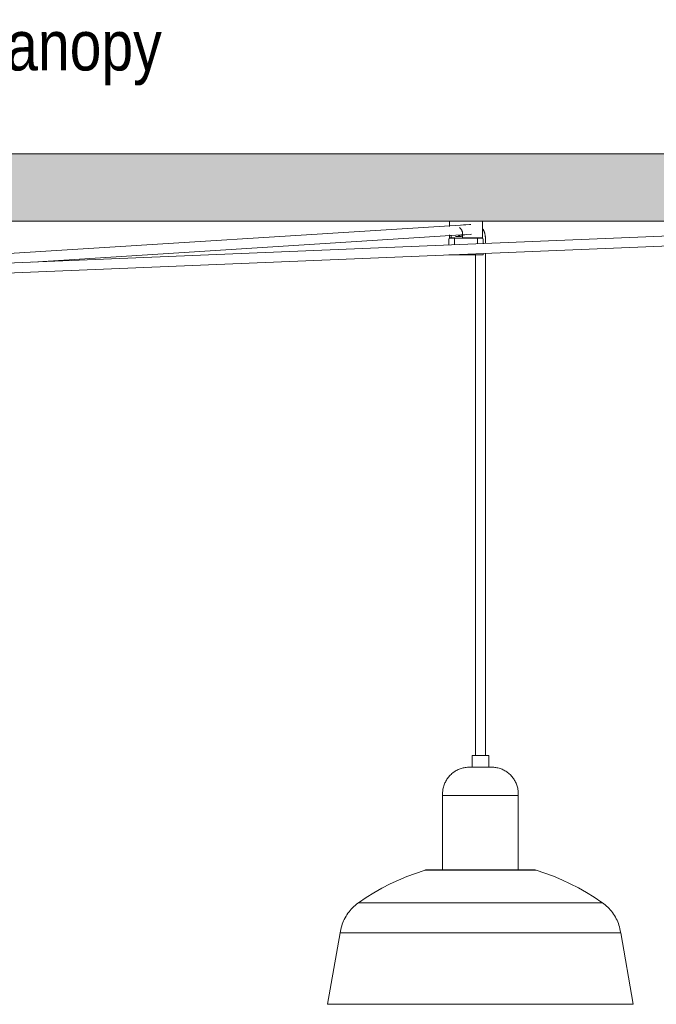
# Model space of a CAD drawing. Header units: millimetres. Extents: x 5395 to 9802, y 581 to 7363.
# Tile 4 of 7: x 6787 to 7170, y 1529 to 2121. Entities that reach past the tile are written whole.
import ezdxf

# ---------------------------------------------------------------- set-up
doc = ezdxf.new("R2010")
doc.units = ezdxf.units.MM
for name, color, linetype, lineweight in [('Luminarias', 7, 'Continuous', 20), ('Notas de texto', 7, 'Continuous', 9), ('Techos', 7, 'Continuous', 9)]:
    doc.layers.add(name, color=color, linetype=linetype, lineweight=lineweight)
doc.styles.add('Arial Narrow_2', font='ARIALN.TTF', dxfattribs={"height": 30})

# ---------------------------------------------------------------- blocks, each defined once
blk = doc.blocks.new('64255-124-5L - 64314-44-5L SAMBA Black_ribbon beige pendant lamp ø450-5L-812508-Alzado_PDF')
at = {"layer": 'Luminarias', "lineweight": 9}
for p, q in [((7333.84, 1997.63), (6716.5, 1972.23)), ((7055.7, 1997.95), (6718.23, 1976.63)), ((7045.88, 2000), (7045.88, 1996.77)), ((7065.89, 1990), (7065.89, 2000)), ((6716.74, 1966.24), (7334.25, 1991.64)), ((6794.86, 1975.46), (7056.07, 1991.96)), ((7045.88, 1991.76), (7045.88, 1990)), ((7046.92, 1990), (7046.92, 1991.38)), ((7049.6, 1990.8), (7052.94, 1990.8)), ((7053.79, 1992.66), (7053.79, 1990)), ((7045.59, 1989.27), (7045.59, 1985.77)), ((7045.88, 1990), (7046.92, 1990)), ((7049.13, 1990), (7046.92, 1990)), ((7048.11, 1989.77), (7049.66, 1989.77)), ((7048.95, 1990), (7048.95, 1986)), ((7049.13, 1989.74), (7049.13, 1990)), ((7051.65, 1989.77), (7054.52, 1989.77)), ((7053.79, 1990), (7065.89, 1990)), ((7055.76, 1990), (7055.76, 1989.77)), ((7056.01, 1990), (7056.01, 1989.77)), ((7062.64, 1989.73), (7062.64, 1990)), ((7062.82, 1986.48), (7062.82, 1990)), ((7063.44, 1989.77), (7063.66, 1989.77)), ((7066.18, 1986.75), (7066.18, 1989.27)), ((7067.59, 1986.75), (7067.59, 1989.48)), ((7049.56, 1979.77), (7045.63, 1979.77)), ((7066.18, 1979.77), (7049.56, 1979.77)), ((7061.59, 1979.77), (7061.59, 1678.51)), ((7066.18, 1979.77), (7066.18, 1980.61)), ((7067.59, 1678.51), (7067.59, 1980.67)), ((7059.57, 1678.51), (7059.57, 1671.54)), ((7069.57, 1678.51), (7059.57, 1678.51)), ((7059.57, 1678.51), (7059.57, 1678.51)), ((7069.57, 1671.54), (7069.57, 1678.51)), ((7057.82, 1671.54), (7057.82, 1671.54)), ((7071.32, 1671.54), (7071.32, 1671.54)), ((7041.8, 1654.54), (7041.8, 1609.89)), ((7087.34, 1654.54), (7041.8, 1654.54)), ((7087.34, 1609.89), (7087.34, 1654.54)), ((7031.13, 1609.53), (7098.02, 1609.53)), ((7033.45, 1609.89), (7033.45, 1609.89)), ((7041.8, 1609.89), (7041.8, 1609.89)), ((7095.69, 1609.89), (7095.69, 1609.89)), ((7137.95, 1589.99), (6991.2, 1589.99)), ((6980.11, 1571.86), (6972.57, 1528.89)), ((7149.03, 1571.86), (6980.12, 1571.86)), ((7156.58, 1528.89), (7149.03, 1571.86)), ((6972.57, 1528.89), (6972.57, 1528.89)), ((7156.58, 1528.89), (6972.57, 1528.89))]:
    blk.add_line(p, q, dxfattribs=at)
at = {"layer": 'Luminarias', "lineweight": 9, "flags": 128}
for points in [[(7058.74, 1998.12), (7057.97, 1998.1), (7054.43, 1997.75), (7053.22, 1997.58)], [(7059.15, 1992.14), (7058.36, 1992.11), (7055.2, 1991.8), (7054.13, 1991.65)], [(7065.72, 1995.82), (7065.9, 1995.57), (7066.07, 1995.31), (7066.22, 1995.05), (7066.37, 1994.78), (7066.5, 1994.5), (7066.63, 1994.22), (7066.75, 1993.94), (7066.87, 1993.65), (7066.97, 1993.36), (7067.06, 1993.06), (7067.15, 1992.77), (7067.23, 1992.46), (7067.3, 1992.16), (7067.36, 1991.85), (7067.42, 1991.55), (7067.47, 1991.24), (7067.51, 1990.92), (7067.54, 1990.61), (7067.56, 1990.3), (7067.58, 1989.98), (7067.59, 1989.67), (7067.59, 1989.48)], [(7045.59, 1989.27), (7045.59, 1989.29), (7045.59, 1989.31), (7045.6, 1989.33), (7045.6, 1989.35), (7045.6, 1989.37), (7045.61, 1989.39), (7045.61, 1989.41), (7045.62, 1989.43), (7045.62, 1989.45), (7045.63, 1989.47), (7045.64, 1989.48), (7045.65, 1989.5), (7045.66, 1989.52), (7045.67, 1989.54), (7045.68, 1989.55), (7045.69, 1989.57), (7045.7, 1989.59), (7045.72, 1989.6), (7045.73, 1989.62), (7045.75, 1989.63), (7045.76, 1989.65), (7045.78, 1989.66), (7045.79, 1989.67), (7045.81, 1989.68), (7045.82, 1989.69), (7045.84, 1989.7), (7045.86, 1989.71), (7045.88, 1989.72), (7045.9, 1989.73), (7045.91, 1989.74), (7045.93, 1989.75), (7045.95, 1989.75), (7045.97, 1989.76), (7045.99, 1989.76), (7046.01, 1989.77), (7046.03, 1989.77), (7046.05, 1989.77), (7046.07, 1989.77), (7046.09, 1989.77), (7046.1, 1989.77)], [(7049.87, 1989.77), (7049.57, 1989.77), (7049.27, 1989.77), (7048.99, 1989.77), (7048.72, 1989.77), (7048.46, 1989.77), (7048.21, 1989.77), (7047.97, 1989.77), (7047.75, 1989.77), (7047.54, 1989.77), (7047.34, 1989.77), (7047.16, 1989.77), (7046.99, 1989.77), (7046.83, 1989.77), (7046.69, 1989.77), (7046.56, 1989.77), (7046.45, 1989.77), (7046.35, 1989.77), (7046.27, 1989.77), (7046.21, 1989.77), (7046.16, 1989.77), (7046.12, 1989.77), (7046.1, 1989.77), (7046.1, 1989.77)], [(7046.1, 1989.77), (7046.1, 1989.77), (7046.13, 1989.77), (7046.17, 1989.77), (7046.22, 1989.77), (7046.29, 1989.77), (7046.38, 1989.77), (7046.48, 1989.77), (7046.59, 1989.77), (7046.72, 1989.77), (7046.87, 1989.77), (7047.03, 1989.77), (7047.2, 1989.77), (7047.39, 1989.77), (7047.59, 1989.77), (7047.81, 1989.77), (7048.03, 1989.77), (7048.27, 1989.77), (7048.53, 1989.77), (7048.79, 1989.77), (7049.07, 1989.77)], [(7065.67, 1989.77), (7065.67, 1989.77), (7065.64, 1989.77), (7065.6, 1989.77), (7065.55, 1989.77), (7065.48, 1989.77), (7065.39, 1989.77), (7065.29, 1989.77), (7065.18, 1989.77), (7065.05, 1989.77), (7064.9, 1989.77), (7064.74, 1989.77), (7064.57, 1989.77), (7064.38, 1989.77), (7064.18, 1989.77), (7063.96, 1989.77), (7063.74, 1989.77), (7063.5, 1989.77), (7063.24, 1989.77), (7062.98, 1989.77), (7062.7, 1989.77), (7062.42, 1989.77), (7062.12, 1989.77), (7061.81, 1989.77), (7061.5, 1989.77), (7061.17, 1989.77), (7060.84, 1989.77), (7060.5, 1989.77), (7060.15, 1989.77), (7059.79, 1989.77), (7059.43, 1989.77), (7059.06, 1989.77), (7058.69, 1989.77), (7058.31, 1989.77), (7057.93, 1989.77), (7057.55, 1989.77), (7057.16, 1989.77), (7056.77, 1989.77), (7056.38, 1989.77), (7055.99, 1989.77), (7055.6, 1989.77), (7055.21, 1989.77), (7054.82, 1989.77), (7054.43, 1989.77), (7054.04, 1989.77), (7053.66, 1989.77), (7053.28, 1989.77), (7052.91, 1989.77), (7052.54, 1989.77), (7052.17, 1989.77), (7051.81, 1989.77), (7051.46, 1989.77), (7051.11, 1989.77), (7050.78, 1989.77), (7050.45, 1989.77), (7050.12, 1989.77), (7049.87, 1989.77)], [(7062.78, 1989.77), (7063.05, 1989.77), (7063.31, 1989.77)], [(7063.59, 1989.77), (7063.8, 1989.77), (7064.02, 1989.77), (7064.23, 1989.77), (7064.43, 1989.77), (7064.61, 1989.77), (7064.78, 1989.77), (7064.94, 1989.77), (7065.08, 1989.77), (7065.21, 1989.77), (7065.32, 1989.77), (7065.42, 1989.77), (7065.5, 1989.77), (7065.56, 1989.77), (7065.61, 1989.77), (7065.65, 1989.77), (7065.67, 1989.77), (7065.67, 1989.77)], [(7065.67, 1989.77), (7065.69, 1989.77), (7065.71, 1989.77), (7065.73, 1989.77), (7065.75, 1989.77), (7065.77, 1989.76), (7065.79, 1989.76), (7065.81, 1989.75), (7065.83, 1989.75), (7065.85, 1989.74), (7065.87, 1989.73), (7065.89, 1989.73), (7065.91, 1989.72), (7065.92, 1989.71), (7065.94, 1989.7), (7065.96, 1989.69), (7065.97, 1989.67), (7065.99, 1989.66), (7066.01, 1989.65), (7066.02, 1989.64), (7066.04, 1989.62), (7066.05, 1989.61), (7066.06, 1989.59), (7066.07, 1989.58), (7066.09, 1989.56), (7066.1, 1989.54), (7066.11, 1989.52), (7066.12, 1989.51), (7066.13, 1989.49), (7066.14, 1989.47), (7066.14, 1989.45), (7066.15, 1989.43), (7066.16, 1989.41), (7066.16, 1989.39), (7066.17, 1989.38), (7066.17, 1989.36), (7066.17, 1989.34), (7066.18, 1989.32), (7066.18, 1989.3), (7066.18, 1989.27), (7066.18, 1989.27)], [(7041.8, 1654.54), (7041.77, 1655.18), (7041.78, 1655.82), (7041.8, 1656.46), (7041.85, 1657.1), (7041.93, 1657.74), (7042.03, 1658.37), (7042.16, 1659), (7042.32, 1659.62), (7042.49, 1660.24), (7042.7, 1660.85), (7042.92, 1661.45), (7043.17, 1662.04), (7043.45, 1662.62), (7043.74, 1663.19), (7044.06, 1663.75), (7044.41, 1664.29), (7044.77, 1664.82), (7045.15, 1665.34), (7045.56, 1665.84), (7045.98, 1666.32), (7046.42, 1666.78), (7046.88, 1667.23), (7047.36, 1667.66), (7047.86, 1668.07), (7048.37, 1668.46), (7048.9, 1668.82), (7049.44, 1669.17), (7049.99, 1669.49), (7050.56, 1669.8), (7051.13, 1670.08), (7051.72, 1670.33), (7052.32, 1670.56), (7052.93, 1670.77), (7053.54, 1670.95), (7054.17, 1671.11), (7054.79, 1671.25), (7055.43, 1671.36), (7056.06, 1671.44), (7056.7, 1671.5), (7057.34, 1671.53), (7057.82, 1671.54)], [(7071.32, 1671.54), (7071.31, 1671.54), (7071.3, 1671.54), (7071.27, 1671.54), (7071.23, 1671.54), (7071.18, 1671.54), (7071.12, 1671.54), (7071.06, 1671.54), (7070.98, 1671.54), (7070.89, 1671.54), (7070.79, 1671.54), (7070.68, 1671.54), (7070.56, 1671.54), (7070.43, 1671.54), (7070.29, 1671.54), (7070.14, 1671.54), (7069.98, 1671.54), (7069.82, 1671.54), (7069.64, 1671.54), (7069.46, 1671.54), (7069.27, 1671.54), (7069.07, 1671.54), (7068.87, 1671.54), (7068.66, 1671.54), (7068.44, 1671.54), (7068.22, 1671.54), (7067.99, 1671.54), (7067.75, 1671.54), (7067.51, 1671.54), (7067.27, 1671.54), (7067.02, 1671.54), (7066.76, 1671.54), (7066.51, 1671.54), (7066.25, 1671.54), (7065.98, 1671.54), (7065.72, 1671.54), (7065.45, 1671.54), (7065.18, 1671.54), (7064.91, 1671.54), (7064.64, 1671.54), (7064.37, 1671.54), (7064.1, 1671.54), (7063.84, 1671.54), (7063.57, 1671.54), (7063.3, 1671.54), (7063.04, 1671.54), (7062.78, 1671.54), (7062.52, 1671.54), (7062.26, 1671.54), (7062.01, 1671.54), (7061.76, 1671.54), (7061.52, 1671.54), (7061.28, 1671.54), (7061.05, 1671.54), (7060.82, 1671.54), (7060.6, 1671.54), (7060.39, 1671.54), (7060.18, 1671.54), (7059.98, 1671.54), (7059.78, 1671.54), (7059.6, 1671.54), (7059.42, 1671.54), (7059.25, 1671.54), (7059.09, 1671.54), (7058.93, 1671.54), (7058.79, 1671.54), (7058.66, 1671.54), (7058.53, 1671.54), (7058.41, 1671.54), (7058.31, 1671.54), (7058.21, 1671.54), (7058.13, 1671.54), (7058.05, 1671.54), (7057.99, 1671.54), (7057.94, 1671.54), (7057.89, 1671.54), (7057.86, 1671.54), (7057.84, 1671.54), (7057.83, 1671.54), (7057.82, 1671.54)], [(7057.82, 1671.54), (7057.83, 1671.54), (7057.85, 1671.54), (7057.87, 1671.54), (7057.91, 1671.54), (7057.96, 1671.54), (7058.02, 1671.54), (7058.09, 1671.54), (7058.17, 1671.54), (7058.26, 1671.54), (7058.36, 1671.54), (7058.47, 1671.54), (7058.59, 1671.54), (7058.72, 1671.54), (7058.85, 1671.54), (7059, 1671.54), (7059.16, 1671.54), (7059.32, 1671.54), (7059.5, 1671.54), (7059.68, 1671.54), (7059.87, 1671.54), (7060.07, 1671.54), (7060.27, 1671.54), (7060.48, 1671.54), (7060.7, 1671.54), (7060.93, 1671.54), (7061.16, 1671.54), (7061.39, 1671.54), (7061.63, 1671.54), (7061.88, 1671.54), (7062.13, 1671.54), (7062.38, 1671.54), (7062.64, 1671.54), (7062.9, 1671.54), (7063.16, 1671.54), (7063.42, 1671.54), (7063.69, 1671.54), (7063.96, 1671.54), (7064.23, 1671.54), (7064.5, 1671.54), (7064.77, 1671.54), (7065.04, 1671.54), (7065.31, 1671.54), (7065.57, 1671.54), (7065.84, 1671.54), (7066.1, 1671.54), (7066.37, 1671.54), (7066.62, 1671.54), (7066.88, 1671.54), (7067.13, 1671.54), (7067.38, 1671.54), (7067.62, 1671.54), (7067.86, 1671.54), (7068.09, 1671.54), (7068.32, 1671.54), (7068.54, 1671.54), (7068.76, 1671.54), (7068.96, 1671.54), (7069.17, 1671.54), (7069.36, 1671.54), (7069.55, 1671.54), (7069.72, 1671.54), (7069.89, 1671.54), (7070.06, 1671.54), (7070.21, 1671.54), (7070.35, 1671.54), (7070.49, 1671.54), (7070.61, 1671.54), (7070.73, 1671.54), (7070.83, 1671.54), (7070.93, 1671.54), (7071.01, 1671.54), (7071.09, 1671.54), (7071.15, 1671.54), (7071.21, 1671.54), (7071.25, 1671.54), (7071.28, 1671.54), (7071.31, 1671.54), (7071.32, 1671.54), (7071.32, 1671.54)], [(7071.32, 1671.54), (7071.96, 1671.52), (7072.6, 1671.48), (7073.24, 1671.42), (7073.88, 1671.33), (7074.51, 1671.22), (7075.13, 1671.08), (7075.75, 1670.91), (7076.37, 1670.72), (7076.97, 1670.51), (7077.57, 1670.27), (7078.16, 1670.01), (7078.73, 1669.72), (7079.29, 1669.41), (7079.84, 1669.08), (7080.38, 1668.73), (7080.9, 1668.36), (7081.41, 1667.97), (7081.9, 1667.55), (7082.38, 1667.12), (7082.83, 1666.67), (7083.27, 1666.2), (7083.69, 1665.71), (7084.09, 1665.21), (7084.47, 1664.69), (7084.83, 1664.16), (7085.16, 1663.61), (7085.48, 1663.05), (7085.77, 1662.48), (7086.03, 1661.89), (7086.28, 1661.3), (7086.5, 1660.7), (7086.7, 1660.09), (7086.87, 1659.47), (7087.02, 1658.84), (7087.14, 1658.21), (7087.23, 1657.58), (7087.3, 1656.94), (7087.35, 1656.3), (7087.37, 1655.66), (7087.36, 1655.01), (7087.34, 1654.54)], [(6991.19, 1589.99), (6995.76, 1593.1), (7000.46, 1596.02), (7005.26, 1598.75), (7010.18, 1601.29), (7015.19, 1603.62), (7020.29, 1605.76), (7025.47, 1607.69), (7030.72, 1609.41), (7031.12, 1609.53)], [(7031.12, 1609.53), (7031.43, 1609.62), (7031.73, 1609.7), (7032.04, 1609.76), (7032.35, 1609.81), (7032.66, 1609.85), (7032.97, 1609.87), (7033.29, 1609.88), (7033.45, 1609.89)], [(7033.45, 1609.89), (7033.48, 1609.89), (7033.55, 1609.89), (7033.68, 1609.89), (7033.85, 1609.89), (7034.07, 1609.89), (7034.34, 1609.89), (7034.66, 1609.89), (7035.03, 1609.89), (7035.45, 1609.89), (7035.91, 1609.89), (7036.42, 1609.89), (7036.97, 1609.89)], [(7095.69, 1609.89), (7095.67, 1609.89), (7095.59, 1609.89), (7095.47, 1609.89), (7095.29, 1609.89), (7095.07, 1609.89), (7094.8, 1609.89), (7094.48, 1609.89), (7094.11, 1609.89), (7093.7, 1609.89), (7093.23, 1609.89), (7092.73, 1609.89), (7092.17, 1609.89), (7091.58, 1609.89), (7090.94, 1609.89), (7090.26, 1609.89), (7089.53, 1609.89), (7088.77, 1609.89), (7087.97, 1609.89), (7087.13, 1609.89), (7086.25, 1609.89), (7085.34, 1609.89), (7084.4, 1609.89), (7083.42, 1609.89), (7082.42, 1609.89), (7081.39, 1609.89), (7080.32, 1609.89), (7079.24, 1609.89), (7078.13, 1609.89), (7077, 1609.89), (7075.85, 1609.89), (7074.68, 1609.89), (7073.49, 1609.89), (7072.29, 1609.89), (7071.08, 1609.89), (7069.86, 1609.89), (7068.63, 1609.89), (7067.39, 1609.89), (7066.15, 1609.89), (7064.91, 1609.89), (7063.66, 1609.89), (7062.42, 1609.89), (7061.18, 1609.89), (7059.95, 1609.89), (7058.72, 1609.89), (7057.5, 1609.89), (7056.29, 1609.89), (7055.1, 1609.89), (7053.92, 1609.89), (7052.76, 1609.89), (7051.62, 1609.89), (7050.5, 1609.89), (7049.4, 1609.89), (7048.33, 1609.89), (7047.28, 1609.89), (7046.26, 1609.89), (7045.27, 1609.89), (7044.31, 1609.89), (7043.38, 1609.89), (7042.48, 1609.89), (7041.62, 1609.89), (7040.8, 1609.89), (7040.02, 1609.89), (7039.27, 1609.89), (7038.57, 1609.89), (7037.91, 1609.89), (7037.28, 1609.89), (7036.71, 1609.89), (7036.18, 1609.89), (7035.69, 1609.89), (7035.25, 1609.89), (7034.86, 1609.89), (7034.51, 1609.89), (7034.21, 1609.89), (7033.96, 1609.89), (7033.76, 1609.89), (7033.61, 1609.89), (7033.51, 1609.89), (7033.46, 1609.89), (7033.45, 1609.89)], [(7091.86, 1609.89), (7092.43, 1609.89), (7092.97, 1609.89), (7093.45, 1609.89), (7093.89, 1609.89), (7094.29, 1609.89), (7094.63, 1609.89), (7094.93, 1609.89), (7095.18, 1609.89), (7095.38, 1609.89), (7095.53, 1609.89), (7095.63, 1609.89), (7095.68, 1609.89), (7095.69, 1609.89)], [(7095.69, 1609.89), (7096, 1609.88), (7096.32, 1609.86), (7096.63, 1609.83), (7096.94, 1609.79), (7097.25, 1609.73), (7097.56, 1609.66), (7097.86, 1609.58), (7098.02, 1609.53)], [(7098.02, 1609.53), (7103.28, 1607.83), (7108.46, 1605.91), (7113.57, 1603.79), (7118.59, 1601.47), (7123.51, 1598.95), (7128.32, 1596.23), (7133.02, 1593.33), (7137.61, 1590.23), (7137.95, 1589.99)], [(6980.11, 1571.86), (6980.28, 1572.92), (6980.5, 1573.96), (6980.75, 1575), (6981.05, 1576.03), (6981.38, 1577.05), (6981.76, 1578.05), (6982.18, 1579.03), (6982.63, 1580), (6983.13, 1580.95), (6983.66, 1581.88), (6984.23, 1582.79), (6984.83, 1583.67), (6985.47, 1584.53), (6986.15, 1585.36), (6986.85, 1586.17), (6987.59, 1586.94), (6988.36, 1587.69), (6989.15, 1588.4), (6989.98, 1589.08), (6990.83, 1589.73), (6991.19, 1589.99)], [(7137.95, 1589.99), (7138.81, 1589.36), (7139.65, 1588.69), (7140.46, 1587.99), (7141.24, 1587.26), (7141.99, 1586.49), (7142.71, 1585.7), (7143.39, 1584.88), (7144.05, 1584.03), (7144.67, 1583.16), (7145.25, 1582.26), (7145.8, 1581.34), (7146.31, 1580.4), (7146.78, 1579.44), (7147.21, 1578.46), (7147.61, 1577.47), (7147.96, 1576.46), (7148.27, 1575.43), (7148.54, 1574.4), (7148.77, 1573.35), (7148.96, 1572.3), (7149.03, 1571.86)]]:
    blk.add_lwpolyline(points, dxfattribs=at)
at = {"layer": 'Luminarias', "lineweight": 9}
for centre, major_axis, ratio, start_param, end_param in [((7052.45, 1992.8), (0, 2), 0.614212, 2.176993, 3.141593), ((7052.94, 1992.8), (0, 2), 0.614212, 2.413058, 3.141593), ((7052.94, 1992.8), (0, 2), 0.614212, 3.141593, 3.941611), ((7053.67, 1994.62), (-0.45, 2.97), 0.785685, 2.760248, 2.999262)]:
    blk.add_ellipse(centre, major_axis=major_axis, ratio=ratio, start_param=start_param, end_param=end_param, dxfattribs=at)
blk.add_open_spline([(7051.93, 1996.22), (7052.24, 1995.98), (7052.71, 1995.53), (7053.16, 1994.89), (7053.38, 1994.46), (7053.53, 1994.11), (7053.65, 1993.76), (7053.76, 1993.28), (7053.79, 1992.91), (7053.79, 1992.66)], degree=3, knots=[0.3904738, 0.3904738, 0.3904738, 0.3904738, 0.5714286, 0.6785714, 0.7321429, 0.7857143, 0.8392857, 0.8928571, 1, 1, 1, 1], dxfattribs=at)

msp = doc.modelspace()

# ---------------------------------------------------------------- hatches: boundary and pattern name
at = {"layer": 'Techos', "true_color": 0xe8e8e8}
msp.add_hatch(color=254, dxfattribs=at).paths.add_polyline_path([(6593.76, 2000), (7089.04, 2000), (7794.95, 2000), (7794.95, 2040.5), (5394.95, 2040.5), (5394.95, 2000), (6593.59, 2000)])

# ---------------------------------------------------------------- linework, layer by layer
at = {"layer": 'Techos'}
for p, q in [((5394.95, 2040.5), (7794.95, 2040.5)), ((7331.83, 2000), (6604.11, 2000))]:
    msp.add_line(p, q, dxfattribs=at)

# ---------------------------------------------------------------- block references
at = {"layer": 'Luminarias', "lineweight": 9}
msp.add_blockref('64255-124-5L - 64314-44-5L SAMBA Black_ribbon beige pendant lamp ø450-5L-812508-Alzado_PDF', (0, 0), dxfattribs=at)

# ---------------------------------------------------------------- texts
at = {"layer": 'Notas de texto', "color": 251, "true_color": 0x5b5b5b, "insert": (6754.31, 2120.74), "char_height": 30, "width": 147.9113, "attachment_point": 1, "style": 'Arial Narrow_2'}
msp.add_mtext('Canopy', dxfattribs=at)

doc.saveas('drawing.dxf')
